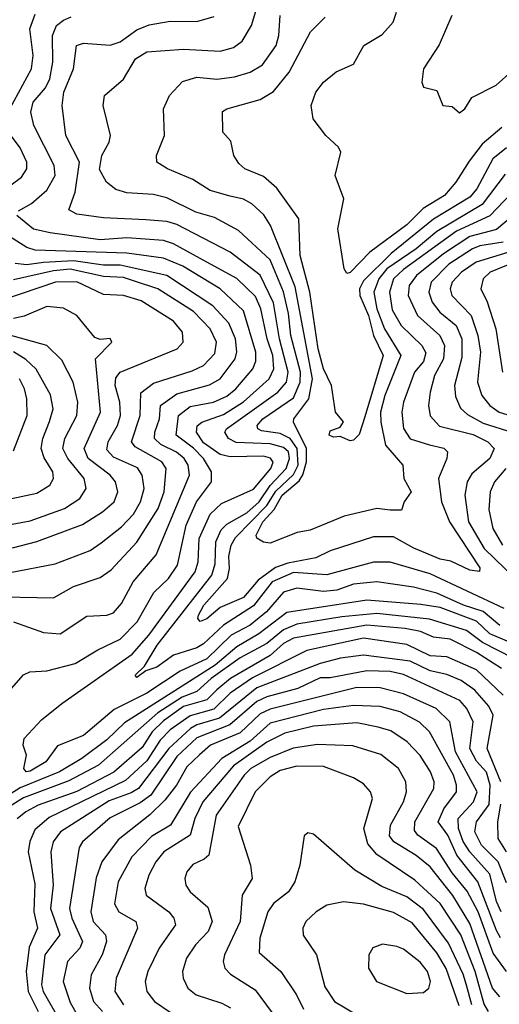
# Model space of a CAD drawing. Extents: x 1308313 to 1441400, y 959662 to 1036319.
# Tile 95 of 256: x 1359104 to 1360543, y 987597 to 990553. Entities that reach past the tile are written whole.
import ezdxf

# ---------------------------------------------------------------- set-up
doc = ezdxf.new("R2010")
doc.units = 0

msp = doc.modelspace()

# ---------------------------------------------------------------- linework, layer by layer
at = {"layer": '0CON10XD'}
for points in [[(1359392.7, 990042.7), (1359364.5, 990065), (1359343.5, 990103.5), (1359350.2, 990145), (1359372.7, 990185), (1359376.2, 990205), (1359354.6, 990295), (1359358.2, 990325), (1359415, 990374.5), (1359451.9, 990435), (1359485, 990456.5), (1359595, 990464), (1359705, 990458.1), (1359745, 990469.2), (1359771.4, 990488.6), (1359799.8, 990535), (1359838.1, 990665)], [(1360400, 990565), (1360362.9, 990477.1), (1360315.8, 990405), (1360310.8, 990365), (1360315, 990350), (1360355, 990340), (1360373.3, 990295), (1360401.7, 990291.7), (1360423.3, 990273.3), (1360439.4, 990285), (1360460.7, 990319.3), (1360533.5, 990356.5), (1360675, 990482.2), (1360725.6, 990525), (1360853.8, 990585)], [(1359074.3, 990285), (1359139.7, 990405), (1359144, 990445), (1359134.8, 990525), (1359150.6, 990569.4)], [(1359100.6, 989979.4), (1359139.1, 990000.9), (1359185, 990040.9), (1359210.8, 990085), (1359207.7, 990115), (1359146, 990235), (1359137, 990275), (1359144.8, 990305), (1359181.7, 990348.3), (1359194.9, 990375.1), (1359203.4, 990425), (1359202, 990505), (1359214.8, 990535), (1359235, 990551.7), (1359258.9, 990561.1)], [(1360557.4, 988785), (1360335, 988889.1), (1360215, 988924.1), (1360165, 988924.5), (1360025, 988886.6), (1359925, 988893.5), (1359861.7, 988865), (1359805, 988793), (1359715, 988735.6), (1359655, 988678.9), (1359635, 988667), (1359565, 988644.8), (1359515, 988609), (1359482.3, 988597.7), (1359455, 988578), (1359450, 988585), (1359478.3, 988611.7), (1359516, 988675), (1359680.9, 988885), (1359690.6, 988919.4), (1359692.8, 988985), (1359708.6, 989021.4), (1359725, 989038.4), (1359785, 989072.5), (1359822.5, 989105), (1359855.5, 989154.5), (1359903.1, 989205), (1359913.6, 989235), (1359910.8, 989255), (1359895, 989268.6), (1359855, 989279.1), (1359753.6, 989283.6), (1359730.8, 989295), (1359719.7, 989315), (1359724.7, 989325), (1359878.3, 989435), (1359904.9, 989465), (1359909.1, 989495), (1359883.7, 989595), (1359865, 989702.5), (1359825.8, 989785.8), (1359735, 989854.5), (1359575, 989937.6), (1359545, 989946.5), (1359482.4, 989952.4), (1359355, 989958.1), (1359275, 989969.4), (1359251.5, 989981.5), (1359270.6, 990035), (1359283.6, 990125), (1359242.7, 990205), (1359231.8, 990295), (1359236.7, 990335), (1359265.9, 990405), (1359274.1, 990475), (1359295, 990482.7), (1359375, 990476.1), (1359405, 990486.6), (1359455, 990522.6), (1359492.4, 990537.6), (1359555, 990547.9), (1359635, 990547), (1359687.6, 990562.4)], [(1360560.6, 990089.4), (1360491.6, 989998.4), (1360355, 989917.3), (1360293, 989865), (1360205.5, 989805), (1360181.6, 989775), (1360166.3, 989735), (1360175.5, 989685), (1360198.2, 989625), (1360247.3, 989545), (1360199.3, 989425), (1360186.7, 989375), (1360187.1, 989345), (1360201.5, 989275), (1360253.8, 989215), (1360256.9, 989175), (1360278.2, 989135), (1360257.1, 989105), (1360249.2, 989080.8), (1360215, 989080.2), (1360175, 989085.3), (1360077.3, 989062.7), (1359975, 989019.8), (1359936.7, 989013.3), (1359855, 988981.4), (1359835, 988984.2), (1359815.8, 988995.8), (1359813.3, 989005), (1359833.6, 989045), (1359867.8, 989082.2), (1359891.1, 989125), (1359942, 989168), (1359953.7, 989186.3), (1359964.4, 989225), (1359964, 989265), (1359925.4, 989345), (1359926.9, 989355), (1359971.3, 989415), (1359982.3, 989475), (1359930.6, 989750.6), (1359856.2, 989935), (1359836.7, 989966.7), (1359800.4, 990000.4), (1359775, 990013.9), (1359735, 990022.8), (1359675, 990040), (1359623.1, 990073.1), (1359547.1, 990105), (1359515.7, 990125), (1359514.5, 990145), (1359538, 990205), (1359535.6, 990285), (1359553.5, 990325), (1359592.8, 990367.2), (1359635, 990380), (1359695, 990374.4), (1359748.5, 990381.5), (1359795.2, 990394.8), (1359832.3, 990417.7), (1359873.9, 990475), (1359881.7, 990505), (1359885.2, 990565)], [(1360565, 990167.7), (1360523.3, 990135), (1360475.4, 990045), (1360455, 990020.3), (1360345, 989954.1), (1360218.8, 989851.2), (1360135, 989768.9), (1360123.5, 989745), (1360124.9, 989725), (1360150.7, 989665), (1360165.1, 989605), (1360194.6, 989545), (1360139.4, 989360.6), (1360122.7, 989307.3), (1360105, 989290.5), (1360095, 989288.1), (1360065, 989301.1), (1360045, 989299.1), (1360032.1, 989305), (1360035, 989318.5), (1360065, 989330), (1360075.8, 989345.8), (1360051.4, 989375), (1360039.1, 989455), (1360015, 989504.5), (1359999.6, 989565), (1359974.5, 989735), (1359945.2, 989845.2), (1359941.1, 989955), (1359875, 990047.3), (1359835, 990081.8), (1359779.2, 990105), (1359761.2, 990121.2), (1359746.5, 990145), (1359737.7, 990187.7), (1359713.3, 990215), (1359712.8, 990277.2), (1359725, 990285.4), (1359825, 990313.2), (1359865, 990337.1), (1359912.6, 990395), (1359976.4, 990516.4), (1360020, 990560)], [(1360550.5, 990229.5), (1360491.1, 990178.9), (1360452.1, 990127.9), (1360412.9, 990065), (1360378.7, 990025), (1360314.4, 989985.6), (1360265, 989936.6), (1360154.7, 989855.3), (1360095, 989793.8), (1360085, 989790.6), (1360077.8, 989805), (1360058.9, 989925), (1360076.7, 990015), (1360050, 990085), (1360067.1, 990155), (1360060.3, 990170.3), (1360022.5, 990205), (1359984.3, 990255), (1359978.6, 990295), (1359992.2, 990335), (1360015.2, 990364.8), (1360053.8, 990396.2), (1360105, 990419.5), (1360136.2, 990475), (1360191.6, 990508.4), (1360224.6, 990545), (1360234.7, 990575)], [(1359011.8, 990008.2), (1359109.5, 990080.5), (1359125.2, 990105), (1359125.2, 990125), (1359105, 990167.7), (1359070.9, 990215)], [(1360620.6, 990075), (1360515, 989963.5), (1360415, 989917.8), (1360255, 989803.3), (1360225.7, 989775), (1360213.4, 989735), (1360221.9, 989681.9), (1360248.8, 989635), (1360310.4, 989575), (1360322.2, 989552.2), (1360315, 989526.3), (1360288.5, 989495), (1360255.9, 989405), (1360250.5, 989375), (1360255.8, 989325.8), (1360275, 989294.3), (1360333.9, 989276.1), (1360376.4, 989266.4), (1360387.7, 989255), (1360385.3, 989235), (1360360, 989175), (1360369, 989105), (1360393.2, 989045), (1360485, 988906.9), (1360483.9, 988896.1), (1360455, 988900), (1360397.3, 988927.3), (1360365, 988933.5), (1360286.2, 988966.2), (1360225, 989000.4), (1360165, 989000), (1360035, 988958), (1359992.6, 988937.4), (1359908.5, 988921.5), (1359871.8, 988908.2), (1359819.5, 988870.5), (1359775, 988818.5), (1359705, 988788.1), (1359665, 988753.9), (1359645, 988746.2), (1359638.4, 988755), (1359640.5, 988765), (1359656.2, 988795), (1359727, 988875), (1359733.8, 988905), (1359731.6, 988941.6), (1359738.7, 988975), (1359751.7, 988998.3), (1359845, 989094.1), (1359872.4, 989137.6), (1359925, 989187.9), (1359939.1, 989215), (1359936, 989265), (1359915.4, 989295.4), (1359885, 989310.3), (1359829, 989319), (1359818.9, 989325), (1359816.8, 989335), (1359833.4, 989355), (1359925, 989417.7), (1359945.9, 989465), (1359946.9, 989495), (1359917.2, 989605), (1359910.6, 989670.6), (1359895.4, 989735.4), (1359855, 989832.3), (1359760.1, 989920.1), (1359688.6, 989958.6), (1359632.1, 989975), (1359545, 990018.3), (1359505, 990028.1), (1359425, 990033.5), (1359392.7, 990042.7)], [(1360545, 988734.4), (1360495, 988776.2), (1360435.7, 988795), (1360355, 988831.4), (1360285, 988849.3), (1360175.4, 988865.4), (1360105, 988858), (1360055, 988839.9), (1360015, 988836.3), (1359935, 988846.5), (1359895.6, 988834.4), (1359844.6, 988775), (1359795.8, 988735), (1359738, 988705), (1359665, 988633.9), (1359585, 988596.7), (1359485, 988531.1), (1359387.9, 988482.1), (1359295, 988404), (1359217.5, 988372.5), (1359182.6, 988325), (1359135, 988296.6), (1359123.8, 988295), (1359116.5, 988305), (1359124.4, 988344.4), (1359114.3, 988375), (1359117.5, 988395), (1359169.4, 988450.6), (1359230.3, 988499.7), (1359441.5, 988648.5), (1359491.7, 988705), (1359630.9, 988895), (1359639.7, 988925), (1359642.6, 988995), (1359675, 989068.3), (1359709.5, 989100.5), (1359805, 989143), (1359857.5, 989205), (1359864.8, 989224.8), (1359856.4, 989236.4), (1359835, 989242.5), (1359735, 989240), (1359705, 989247.1), (1359655, 989282.9), (1359634.2, 989315), (1359636.9, 989333.1), (1359650.6, 989345), (1359715, 989367.9), (1359775, 989405.9), (1359852.1, 989475), (1359866.3, 989505), (1359863.9, 989545), (1359846.4, 989595), (1359827.7, 989685), (1359811.9, 989721.9), (1359755, 989776.2), (1359665, 989824.5), (1359565, 989879.9), (1359535, 989890.4), (1359425, 989897.7), (1359345, 989892), (1359195, 989912.6), (1359145, 989924.2), (1359095.8, 989965)], [(1360590.5, 989969.5), (1360535, 989923.1), (1360455, 989901.8), (1360375, 989849.4), (1360294.8, 989785), (1360272.5, 989755), (1360269.2, 989725), (1360297.6, 989665), (1360364.7, 989604.7), (1360378.9, 989575), (1360375.7, 989535), (1360348, 989485), (1360335.2, 989435), (1360330, 989395), (1360335, 989363.5), (1360363, 989333), (1360465, 989307.1), (1360508.7, 989285), (1360527.8, 989265), (1360514.2, 989235), (1360460.8, 989189.2), (1360446.3, 989165), (1360440, 989125), (1360450.5, 989045), (1360497.1, 988965), (1360655, 988813.2)], [(1359034.8, 988495), (1359115, 988586.4), (1359134.7, 988595.3), (1359185, 988598.1), (1359270.1, 988619.9), (1359338.5, 988661.5), (1359405, 988692.7), (1359456.3, 988745), (1359506.9, 988833.1), (1359550.9, 988875), (1359577, 988915), (1359603.8, 989035), (1359634.9, 989105.1), (1359679.5, 989165), (1359679.3, 989195), (1359655.3, 989235.3), (1359625, 989266.8), (1359573.6, 989305), (1359580.9, 989365), (1359615, 989391.2), (1359685, 989404.6), (1359725, 989422.7), (1359752.6, 989445), (1359803.3, 989505), (1359812.3, 989527.7), (1359812.2, 989555), (1359775, 989679.2), (1359705.8, 989745), (1359593.2, 989813.2), (1359535, 989836.4), (1359425, 989851.4), (1359150.8, 989860.8), (1359125, 989869.2), (1359065, 989907)], [(1360555, 989884.9), (1360485, 989874.1), (1360462.3, 989865), (1360391.2, 989818.8), (1360338.6, 989765), (1360331.4, 989735), (1360341.5, 989705), (1360364.8, 989675), (1360413.1, 989635), (1360430.1, 989595), (1360430.9, 989539.1), (1360408.6, 989455), (1360411.9, 989421.9), (1360427, 989387), (1360447.7, 989367.7), (1360495, 989341.5), (1360584, 989314)], [(1360571.6, 989855), (1360473.5, 989825), (1360429.8, 989795), (1360401.7, 989765), (1360395.2, 989745), (1360400, 989725), (1360458.4, 989665), (1360478.8, 989605), (1360486.3, 989555), (1360477.5, 989465), (1360491, 989425), (1360514.8, 989395), (1360542.4, 989375), (1360666.1, 989336.1)], [(1359085.3, 988744.7), (1359175, 988712.9), (1359225, 988709.4), (1359305, 988762.6), (1359365, 988765.2), (1359385, 988772.5), (1359409.8, 988800.2), (1359444.8, 988865), (1359513.5, 988946.5), (1359613.4, 989185), (1359609.8, 989215), (1359597.5, 989235), (1359574.1, 989254.1), (1359527.1, 989277.1), (1359508.8, 989295), (1359509.4, 989315), (1359523.7, 989355), (1359526.6, 989395), (1359575, 989430), (1359673.5, 989456.5), (1359705.2, 989475), (1359750, 989535), (1359755.2, 989555.2), (1359751.9, 989595), (1359731.3, 989641.3), (1359683.8, 989693.8), (1359545.3, 989785), (1359405.7, 989815.7), (1359355, 989816.1), (1359265, 989829), (1359175, 989823.5), (1359125, 989817.2), (1359090.4, 989820.4)], [(1360586.1, 989823.9), (1360515.8, 989795), (1360494.1, 989775), (1360487.1, 989745), (1360506.2, 989706.2), (1360532.7, 989625), (1360552.8, 989495)], [(1359448.1, 989768.1), (1359415, 989778.8), (1359355, 989781.6), (1359255, 989803.5), (1359205, 989799.3), (1359085, 989772.1)], [(1359005, 988821.1), (1359205, 988817.4), (1359265, 988850.9), (1359345, 988877.7), (1359378.7, 988901.3), (1359455, 988983.8), (1359519.3, 989085), (1359537.1, 989135), (1359543.7, 989205), (1359530, 989225), (1359450.7, 989270.7), (1359439.6, 989285), (1359465.1, 989365), (1359467.6, 989432.4), (1359505, 989461.6), (1359621.4, 989498.6), (1359655.3, 989515), (1359689, 989551), (1359694.2, 989585), (1359675.2, 989625), (1359625, 989676.4), (1359518.4, 989745), (1359448.1, 989768.1)], [(1359075, 988893.3), (1359210.7, 988919.3), (1359315, 988959.5), (1359348.2, 988981.8), (1359409.5, 989030.5), (1359445, 989068.1), (1359466.8, 989105), (1359477.2, 989145), (1359471.3, 989185), (1359457.7, 989207.7), (1359385, 989239.7), (1359365, 989261.4), (1359369.5, 989285), (1359397.7, 989335), (1359406.9, 989365), (1359404.3, 989405), (1359390.7, 989455), (1359392.2, 989477.8), (1359405.5, 989494.5), (1359576.7, 989565), (1359594.6, 989585), (1359592.7, 989615), (1359565, 989648.1), (1359468.7, 989708.7), (1359415, 989724.4), (1359355, 989728.1), (1359275, 989766.1), (1359211.2, 989765), (1359055, 989711.7)], [(1359082.8, 988967.2), (1359155, 988985.9), (1359292.7, 989037.3), (1359352.9, 989075), (1359387.4, 989105), (1359398, 989135), (1359391.6, 989165), (1359375.3, 989185), (1359309.7, 989235), (1359297.1, 989265), (1359346.8, 989375), (1359331.1, 989535), (1359380, 989585), (1359375, 989595.8), (1359345, 989593.1), (1359329.2, 989599.2), (1359275.2, 989665.2), (1359235, 989686.9), (1359185, 989691.3), (1359117.3, 989662.7), (1359085, 989656)], [(1359015, 989026.3), (1359135, 989048.3), (1359238.7, 989085), (1359284.8, 989115.2), (1359303.3, 989145), (1359297.6, 989175), (1359248.5, 989235), (1359233.9, 989265), (1359239.8, 989295), (1359275.2, 989365), (1359278, 989405), (1359264.4, 989465), (1359230.5, 989530.5), (1359185, 989574.7), (1359045, 989614.2)], [(1359075, 989113.9), (1359155, 989131.7), (1359194.6, 989155), (1359205.9, 989175), (1359203.6, 989195), (1359177.7, 989237.7), (1359168.6, 989265), (1359173.5, 989295), (1359193.9, 989346.1), (1359204.4, 989385), (1359196.9, 989426.9), (1359153.6, 989503.6), (1359122.2, 989532.2), (1359085.6, 989555.6)], [(1359085, 989258.9), (1359126.3, 989365), (1359125.6, 989414.4), (1359118.3, 989445), (1359103, 989475)], [(1360562.7, 989205), (1360529, 989165), (1360516, 989135), (1360511.9, 989081.9), (1360523.5, 989025), (1360552.3, 988975)], [(1360605, 988671.5), (1360515, 988709.1), (1360475, 988746.8), (1360365, 988787.8), (1360307.1, 988797.1), (1360145, 988810.4), (1359905, 988773), (1359821.4, 988708.6), (1359755, 988669.8), (1359690, 988615), (1359418.6, 988441.4), (1359365, 988390.7), (1359290.2, 988335), (1359223.8, 988295), (1359105, 988246.3), (1359036.1, 988203.9)], [(1360585, 988635.9), (1360492.8, 988682.8), (1360445, 988719.1), (1360333.1, 988753.1), (1360175, 988770), (1360070.3, 988759.7), (1359935, 988737.7), (1359895, 988721.1), (1359845, 988680), (1359765, 988637.5), (1359678.6, 988575), (1359635, 988535.8), (1359591.5, 988518.5), (1359518.1, 988471.9), (1359340.5, 988315), (1359251.9, 988268.1), (1359115, 988216.3), (1359064.9, 988185.1)], [(1360549.6, 988605), (1360475, 988652.9), (1360395, 988693.2), (1360345, 988699), (1360306, 988716), (1360260, 988725), (1360145, 988735.6), (1359925, 988695.7), (1359895, 988679.6), (1359855.8, 988644.2), (1359736.4, 988575), (1359695, 988540.5), (1359665, 988511), (1359595, 988491.1), (1359535, 988447.8), (1359501.6, 988415), (1359471.8, 988368.2), (1359386.4, 988293.6), (1359275, 988235.7), (1359159.5, 988195), (1359122.2, 988175), (1359096.8, 988153.2)], [(1360555, 988525.2), (1360475, 988601), (1360385, 988639.9), (1360335, 988643.1), (1360265, 988676.9), (1360135, 988696), (1359965, 988658.6), (1359802.9, 988577.1), (1359735, 988531.3), (1359686.6, 988483.4), (1359615, 988462.5), (1359555, 988420.4), (1359525, 988389.4), (1359485, 988328.3), (1359421.5, 988268.5), (1359192.2, 988157.8), (1359149, 988121), (1359134.3, 988085.7), (1359129.5, 988055), (1359149, 987959), (1359146.3, 987875), (1359157.2, 987825), (1359132, 987768), (1359123.1, 987695), (1359129.6, 987635), (1359159.3, 987575)], [(1360547.2, 988265), (1360506.9, 988365), (1360524.5, 988465), (1360511.5, 988491.5), (1360470, 988540), (1360428.6, 988568.6), (1360385, 988586.7), (1360335, 988598), (1360275, 988626.8), (1360135, 988644.9), (1360066.3, 988636.3), (1360005, 988620), (1359815, 988546.8), (1359703.6, 988456.4), (1359635, 988436.2), (1359616.3, 988425), (1359551.4, 988365), (1359460.3, 988245), (1359438.7, 988231.3), (1359372.5, 988207.5), (1359226.6, 988115), (1359204.1, 988085), (1359197.4, 988055), (1359204.6, 987955), (1359196.1, 987885), (1359224.1, 987805.9), (1359179.7, 987745), (1359169.1, 987655), (1359174.9, 987634.9), (1359229.2, 987539.2)], [(1360565, 987961.1), (1360539.2, 988025), (1360489.7, 988075), (1360469.9, 988115), (1360474.8, 988145), (1360512.9, 988197.1), (1360515.1, 988255.1), (1360505, 988293.8), (1360475, 988326.6), (1360454.7, 988364.7), (1360464.2, 988445), (1360445.2, 988485), (1360425, 988508.5), (1360255, 988586.7), (1360215, 988595.8), (1360145, 988598.5), (1360035, 988576.7), (1360005, 988577.2), (1359938.8, 988545), (1359845, 988520), (1359815, 988505.7), (1359734, 988436), (1359635, 988396.5), (1359575, 988340.5), (1359497, 988225), (1359465, 988201.4), (1359375, 988156.5), (1359292.5, 988085), (1359282.5, 988067.5), (1359253.1, 987885), (1359260.4, 987855), (1359292, 987785), (1359284.9, 987765.1), (1359247.6, 987725), (1359234.8, 987665), (1359255, 987602.3), (1359276.1, 987565)], [(1360548.9, 987875), (1360534.9, 987905.1), (1360515, 987987.5), (1360455, 988054.2), (1360435, 988085.6), (1360420.9, 988125), (1360419.7, 988155), (1360465.9, 988205), (1360476.6, 988235), (1360411.5, 988355), (1360394.4, 988444.4), (1360353.6, 988485), (1360255, 988528.5), (1360185, 988547.4), (1360115, 988548.3), (1359855, 988483.2), (1359825, 988468.5), (1359765, 988411.8), (1359676.2, 988375), (1359643.8, 988346.2), (1359605, 988309.8), (1359574.9, 988255.1), (1359539.9, 988210.1), (1359494.7, 988165.3), (1359399.4, 988090.6), (1359350, 988025), (1359333.8, 987976.2), (1359317.8, 987875), (1359324.5, 987845), (1359361.2, 987805), (1359364, 987785), (1359351.7, 987745), (1359318.7, 987685), (1359313.1, 987645), (1359325.2, 987605), (1359352.4, 987575)], [(1360546.7, 987796.7), (1360535, 987818.7), (1360478.4, 987965), (1360415.1, 988045), (1360388.8, 988105), (1360359.8, 988145), (1360376.2, 988183.8), (1360414.1, 988235), (1360414.8, 988255), (1360405, 988284.7), (1360333.9, 988415), (1360303.7, 988443.7), (1360245.3, 988475.3), (1360185, 988490.9), (1360105, 988493.5), (1360015, 988482.1), (1359855, 988441.3), (1359795, 988387.1), (1359710.8, 988335), (1359616.7, 988233.3), (1359556.5, 988135), (1359499.6, 988100.4), (1359440.2, 988039.8), (1359399.5, 987965), (1359388.3, 987898.3), (1359401.6, 987875), (1359452.3, 987845), (1359457.5, 987825), (1359393, 987675), (1359389.6, 987635), (1359415.2, 987595)], [(1360565, 987695.2), (1360525, 987750), (1360479.3, 987875), (1360446.7, 987936.7), (1360401.4, 987991.4), (1360354.7, 988064.7), (1360298.9, 988105), (1360288.7, 988118.7), (1360289.2, 988145), (1360346.6, 988245), (1360347.3, 988265), (1360336.2, 988295), (1360305, 988343.8), (1360266.9, 988385), (1360217.8, 988417.8), (1360179, 988429), (1360115, 988441.6), (1359985, 988431.5), (1359899.6, 988410.4), (1359845, 988384.1), (1359745, 988312.7), (1359653.9, 988205), (1359629.7, 988155), (1359615.6, 988104.4), (1359536.7, 988055), (1359512.2, 988025), (1359491.1, 987985), (1359479.7, 987945), (1359483.9, 987925), (1359551.2, 987875), (1359566.6, 987855), (1359571.8, 987835), (1359522.7, 987765), (1359488.6, 987695), (1359480, 987665), (1359485.3, 987635), (1359508.6, 987605), (1359555, 987572.8)], [(1360545, 987619.8), (1360523, 987645), (1360455, 987839.1), (1360403.4, 987923.4), (1360335, 988009.5), (1360293.7, 988043.7), (1360226.1, 988085), (1360213, 988103), (1360216.2, 988135), (1360255.5, 988205), (1360264.4, 988235), (1360262.7, 988265), (1360240, 988305), (1360187.3, 988347.3), (1360103, 988373), (1359997.1, 988377.1), (1359924, 988366), (1359855, 988338), (1359797.6, 988305), (1359777, 988285), (1359693.3, 988165), (1359671.2, 988045), (1359657.8, 988032.2), (1359623, 988017), (1359605.4, 987995), (1359599.2, 987975), (1359602.3, 987955), (1359615.5, 987935), (1359668.8, 987888.8), (1359681.9, 987845), (1359669.1, 987815), (1359631.4, 987775), (1359604.8, 987735.2), (1359592.4, 987695), (1359594.1, 987675), (1359608.9, 987645), (1359633.6, 987625), (1359710.6, 987600.6), (1359736.4, 987586.4)], [(1360510.8, 987575), (1360497.3, 987597.3), (1360470.8, 987695), (1360427.5, 987805), (1360365, 987900), (1360289.9, 987969.9), (1360175, 988047), (1360148.4, 988078.4), (1360136, 988125), (1360162, 988215), (1360156.9, 988235), (1360135, 988258.9), (1360105, 988277.1), (1360015, 988311.3), (1359935, 988311.6), (1359885, 988298.7), (1359855, 988280.2), (1359810.5, 988235), (1359759.4, 988130.6), (1359796, 988015), (1359801.1, 987975), (1359771.2, 987925), (1359765.2, 987845), (1359718.1, 987745), (1359714, 987725), (1359719.2, 987705), (1359736.9, 987686.9), (1359810.3, 987640.3), (1359895.9, 987525)], [(1360565, 988054.8), (1360540, 988095), (1360538.9, 988145), (1360547.9, 988197.9)], [(1360460.4, 987595), (1360444.1, 987654.1), (1360435, 987687.6), (1360390.2, 987780.2), (1360315, 987881.8), (1360265, 987919.4), (1360190.2, 987950.2), (1360109.2, 987999.2), (1359985, 988107.5), (1359968.3, 988111.7), (1359957.5, 988102.5), (1359944.6, 988015), (1359929.3, 987965), (1359910.7, 987935), (1359865, 987899.4), (1359848, 987875), (1359824.3, 987795), (1359822.4, 987752.4), (1359887.5, 987695), (1359934.8, 987625), (1359955, 987582.5)], [(1360422.2, 987592.2), (1360383.9, 987703.9), (1360355, 987751.5), (1360281.6, 987841.6), (1360225, 987872.5), (1360135, 987897.2), (1360075, 987904.7), (1360025, 987894.1), (1359993.8, 987875), (1359962.1, 987845), (1359953.9, 987825), (1359954.7, 987804.7), (1359994.7, 987745), (1360019, 987649), (1360048.9, 987605), (1360149.4, 987545)], [(1360265, 987629.3), (1360315, 987632.3), (1360331.5, 987645), (1360336.3, 987665), (1360327, 987695), (1360305, 987722.9), (1360255, 987762.3), (1360235, 987770.8), (1360192.6, 987777.4), (1360163.6, 987766.4), (1360151.4, 987745), (1360150, 987705), (1360174.3, 987665), (1360265, 987629.3)]]:
    msp.add_lwpolyline(points, dxfattribs=at)

doc.saveas('drawing.dxf')
